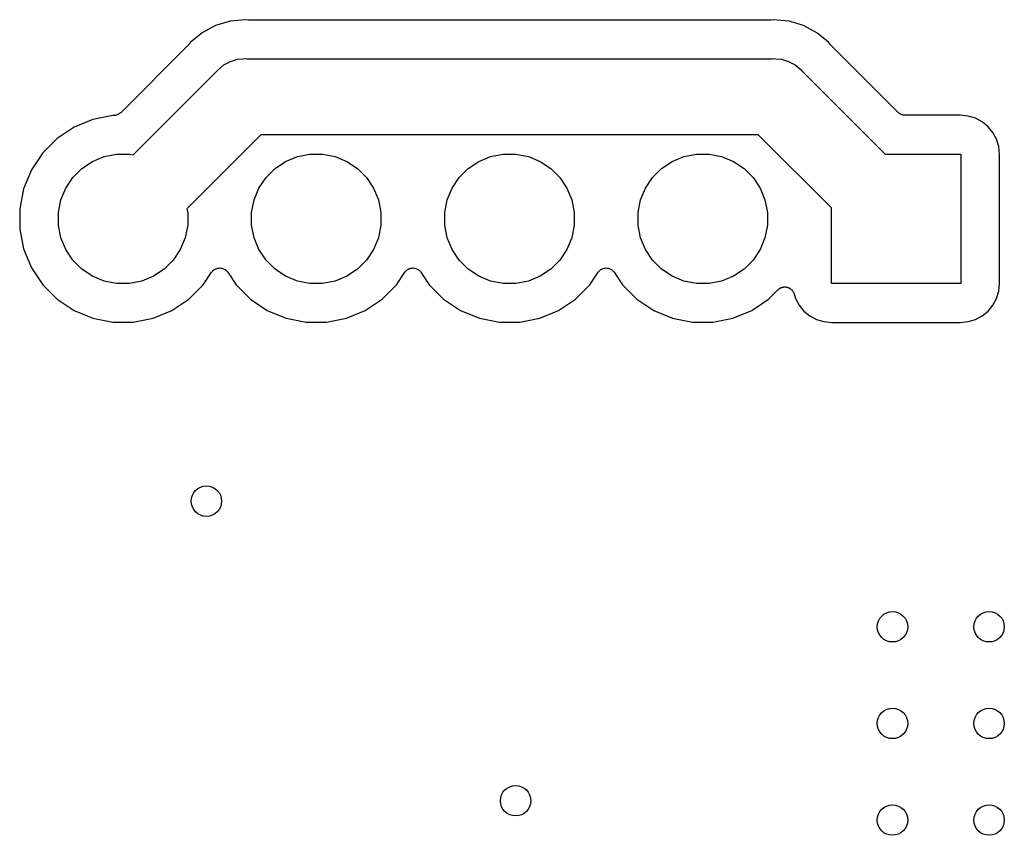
# Model space of a CAD drawing. Extents: x 0.02 to 3.88, y 0.02 to 3.88.
# Tile 12 of 21: x 1.15 to 1.66, y 2.99 to 3.41. Entities that reach past the tile are written whole.
import ezdxf

# ---------------------------------------------------------------- set-up
doc = ezdxf.new("R2010")
doc.units = 0
doc.header["$MEASUREMENT"] = 0
doc.layers.add('BLACK', color=7, linetype='CONTINUOUS')

msp = doc.modelspace()

# ---------------------------------------------------------------- linework, layer by layer
at = {"layer": 'BLACK', "linetype": 'CONTINUOUS'}
for p, q in [((1.265, 3.41405), (1.25722, 3.41328)), ((1.2667, 3.41388), (1.265, 3.41405)), ((1.26692, 3.41388), (1.2667, 3.41388)), ((1.26713, 3.41386), (1.26692, 3.41388)), ((1.26719, 3.41386), (1.26713, 3.41386)), ((1.53651, 3.41386), (1.26719, 3.41386)), ((1.53672, 3.41388), (1.53651, 3.41386)), ((1.53693, 3.41388), (1.53672, 3.41388)), ((1.537, 3.41388), (1.53693, 3.41388)), ((1.5387, 3.41405), (1.537, 3.41388)), ((1.54041, 3.41388), (1.5387, 3.41405)), ((1.54648, 3.41328), (1.54041, 3.41388)), ((1.54041, 3.41388), (1.54041, 3.41388)), ((1.24974, 3.41101), (1.24285, 3.40733)), ((1.25722, 3.41328), (1.24974, 3.41101)), ((1.55396, 3.41101), (1.54648, 3.41328)), ((1.56086, 3.40733), (1.55396, 3.41101)), ((1.23813, 3.40346), (1.2368, 3.40237)), ((1.24285, 3.40733), (1.23813, 3.40346)), ((1.23813, 3.40346), (1.23813, 3.40346)), ((1.5669, 3.40237), (1.56086, 3.40733)), ((1.23539, 3.40068), (1.20066, 3.36595)), ((1.23552, 3.40085), (1.23539, 3.40068)), ((1.23567, 3.40099), (1.23552, 3.40085)), ((1.23572, 3.40105), (1.23567, 3.40099)), ((1.2368, 3.40237), (1.23572, 3.40105)), ((1.56799, 3.40105), (1.5669, 3.40237)), ((1.56813, 3.4009), (1.56799, 3.40105)), ((1.56827, 3.40073), (1.56813, 3.4009)), ((1.56831, 3.40068), (1.56827, 3.40073)), ((1.60292, 3.36607), (1.56831, 3.40068)), ((1.25743, 3.39245), (1.26114, 3.39357)), ((1.26114, 3.39357), (1.26403, 3.39386)), ((1.26403, 3.39386), (1.265, 3.39395)), ((1.265, 3.39395), (1.26597, 3.39386)), ((1.26597, 3.39386), (1.53773, 3.39386)), ((1.53773, 3.39386), (1.5387, 3.39395)), ((1.5387, 3.39395), (1.53967, 3.39386)), ((1.53967, 3.39386), (1.54256, 3.39357)), ((1.54256, 3.39357), (1.54627, 3.39245)), ((1.2504, 3.38741), (1.25101, 3.38816)), ((1.25101, 3.38816), (1.25401, 3.39062)), ((1.25401, 3.39062), (1.25743, 3.39245)), ((1.54627, 3.39245), (1.54969, 3.39062)), ((1.54969, 3.39062), (1.55269, 3.38816)), ((1.55269, 3.38816), (1.5533, 3.38741)), ((1.20709, 3.3441), (1.2504, 3.38741)), ((1.5533, 3.38741), (1.59622, 3.34449)), ((1.19658, 3.36449), (1.18626, 3.36243)), ((1.19712, 3.36449), (1.19658, 3.36449)), ((1.19758, 3.36453), (1.19712, 3.36449)), ((1.19804, 3.36457), (1.19758, 3.36453)), ((1.19807, 3.36458), (1.19804, 3.36457)), ((1.19809, 3.36458), (1.19807, 3.36458)), ((1.19853, 3.36472), (1.19809, 3.36458)), ((1.19898, 3.36485), (1.19853, 3.36472)), ((1.199, 3.36486), (1.19898, 3.36485)), ((1.19903, 3.36487), (1.199, 3.36486)), ((1.19943, 3.36508), (1.19903, 3.36487)), ((1.19984, 3.36529), (1.19943, 3.36508)), ((1.19986, 3.36531), (1.19984, 3.36529)), ((1.19989, 3.36532), (1.19986, 3.36531)), ((1.20025, 3.36562), (1.19989, 3.36532)), ((1.20061, 3.3659), (1.20025, 3.36562)), ((1.20064, 3.36594), (1.20061, 3.3659)), ((1.20066, 3.36595), (1.20064, 3.36594)), ((1.20064, 3.36594), (1.20064, 3.36594)), ((1.20064, 3.36594), (1.20064, 3.36594)), ((1.60328, 3.36578), (1.60292, 3.36607)), ((1.60363, 3.36548), (1.60328, 3.36578)), ((1.60366, 3.36547), (1.60363, 3.36548)), ((1.60368, 3.36545), (1.60366, 3.36547)), ((1.60408, 3.36524), (1.60368, 3.36545)), ((1.60449, 3.36501), (1.60408, 3.36524)), ((1.60451, 3.36501), (1.60449, 3.36501)), ((1.60454, 3.36499), (1.60451, 3.36501)), ((1.60498, 3.36486), (1.60454, 3.36499)), ((1.60542, 3.36472), (1.60498, 3.36486)), ((1.60545, 3.36472), (1.60542, 3.36472)), ((1.60547, 3.36471), (1.60545, 3.36472)), ((1.60593, 3.36466), (1.60547, 3.36471)), ((1.60639, 3.36461), (1.60593, 3.36466)), ((1.60644, 3.36461), (1.60639, 3.36461)), ((1.60646, 3.36461), (1.60644, 3.36461)), ((1.60644, 3.36461), (1.60644, 3.36461)), ((1.60644, 3.36461), (1.60644, 3.36461)), ((1.63507, 3.36461), (1.60646, 3.36461)), ((1.63924, 3.3642), (1.63507, 3.36461)), ((1.64301, 3.36306), (1.63924, 3.3642)), ((1.64648, 3.3612), (1.64301, 3.36306)), ((1.17653, 3.3584), (1.16777, 3.35255)), ((1.18626, 3.36243), (1.17653, 3.3584)), ((1.64953, 3.3587), (1.64648, 3.3612)), ((1.65202, 3.35565), (1.64953, 3.3587)), ((1.16777, 3.35255), (1.16032, 3.34511)), ((1.27315, 3.35449), (1.23493, 3.31626)), ((1.53055, 3.35449), (1.27315, 3.35449)), ((1.56839, 3.31665), (1.53055, 3.35449)), ((1.65388, 3.35218), (1.65202, 3.35565)), ((1.65503, 3.34841), (1.65388, 3.35218)), ((1.65544, 3.34424), (1.65503, 3.34841)), ((1.16032, 3.34511), (1.15447, 3.33635)), ((1.186, 3.34068), (1.19209, 3.3432)), ((1.19209, 3.3432), (1.19855, 3.34449)), ((1.19855, 3.34449), (1.20515, 3.34449)), ((1.20515, 3.34449), (1.20709, 3.3441)), ((1.286, 3.34068), (1.29209, 3.3432)), ((1.29209, 3.3432), (1.29855, 3.34449)), ((1.29855, 3.34449), (1.30515, 3.34449)), ((1.30515, 3.34449), (1.31161, 3.3432)), ((1.31161, 3.3432), (1.3177, 3.34068)), ((1.386, 3.34068), (1.39209, 3.3432)), ((1.39209, 3.3432), (1.39855, 3.34449)), ((1.39855, 3.34449), (1.40515, 3.34449)), ((1.40515, 3.34449), (1.41161, 3.3432)), ((1.41161, 3.3432), (1.4177, 3.34068)), ((1.486, 3.34068), (1.49209, 3.3432)), ((1.49209, 3.3432), (1.49855, 3.34449)), ((1.49855, 3.34449), (1.50515, 3.34449)), ((1.50515, 3.34449), (1.51161, 3.3432)), ((1.51161, 3.3432), (1.5177, 3.34068)), ((1.59622, 3.34449), (1.63531, 3.34449)), ((1.63531, 3.34449), (1.63531, 3.27756)), ((1.65544, 3.2778), (1.65544, 3.34424)), ((1.18052, 3.33702), (1.186, 3.34068)), ((1.28052, 3.33702), (1.286, 3.34068)), ((1.3177, 3.34068), (1.32318, 3.33702)), ((1.38052, 3.33702), (1.386, 3.34068)), ((1.4177, 3.34068), (1.42318, 3.33702)), ((1.48052, 3.33702), (1.486, 3.34068)), ((1.5177, 3.34068), (1.52318, 3.33702)), ((1.15447, 3.33635), (1.15044, 3.32662)), ((1.17219, 3.32688), (1.17586, 3.33236)), ((1.17586, 3.33236), (1.18052, 3.33702)), ((1.27219, 3.32688), (1.27586, 3.33236)), ((1.27586, 3.33236), (1.28052, 3.33702)), ((1.32318, 3.33702), (1.32784, 3.33236)), ((1.32784, 3.33236), (1.33151, 3.32688)), ((1.37219, 3.32688), (1.37586, 3.33236)), ((1.37586, 3.33236), (1.38052, 3.33702)), ((1.42318, 3.33702), (1.42784, 3.33236)), ((1.42784, 3.33236), (1.43151, 3.32688)), ((1.47219, 3.32688), (1.47586, 3.33236)), ((1.47586, 3.33236), (1.48052, 3.33702)), ((1.52318, 3.33702), (1.52784, 3.33236)), ((1.52784, 3.33236), (1.53151, 3.32688)), ((1.15044, 3.32662), (1.14839, 3.31629)), ((1.16967, 3.32078), (1.17219, 3.32688)), ((1.26967, 3.32078), (1.27219, 3.32688)), ((1.33151, 3.32688), (1.33403, 3.32078)), ((1.36967, 3.32078), (1.37219, 3.32688)), ((1.43151, 3.32688), (1.43403, 3.32078)), ((1.46967, 3.32078), (1.47219, 3.32688)), ((1.53151, 3.32688), (1.53403, 3.32078)), ((1.16839, 3.31432), (1.16967, 3.32078)), ((1.26839, 3.31432), (1.26967, 3.32078)), ((1.33403, 3.32078), (1.33531, 3.31432)), ((1.36839, 3.31432), (1.36967, 3.32078)), ((1.43403, 3.32078), (1.43531, 3.31432)), ((1.46839, 3.31432), (1.46967, 3.32078)), ((1.53403, 3.32078), (1.53531, 3.31432)), ((1.14839, 3.31629), (1.14839, 3.30576)), ((1.16839, 3.30773), (1.16839, 3.31432)), ((1.23493, 3.31626), (1.23531, 3.31432)), ((1.23531, 3.31432), (1.23531, 3.30773)), ((1.26839, 3.30773), (1.26839, 3.31432)), ((1.33531, 3.31432), (1.33531, 3.30773)), ((1.36839, 3.30773), (1.36839, 3.31432)), ((1.43531, 3.31432), (1.43531, 3.30773)), ((1.46839, 3.30773), (1.46839, 3.31432)), ((1.53531, 3.31432), (1.53531, 3.30773)), ((1.56839, 3.27756), (1.56839, 3.31665)), ((1.16967, 3.30126), (1.16839, 3.30773)), ((1.23531, 3.30773), (1.23403, 3.30126)), ((1.26967, 3.30126), (1.26839, 3.30773)), ((1.33531, 3.30773), (1.33403, 3.30126)), ((1.36967, 3.30126), (1.36839, 3.30773)), ((1.43531, 3.30773), (1.43403, 3.30126)), ((1.46967, 3.30126), (1.46839, 3.30773)), ((1.53531, 3.30773), (1.53403, 3.30126)), ((1.14839, 3.30576), (1.15044, 3.29543)), ((1.17219, 3.29517), (1.16967, 3.30126)), ((1.23403, 3.30126), (1.23151, 3.29517)), ((1.27219, 3.29517), (1.26967, 3.30126)), ((1.33403, 3.30126), (1.33151, 3.29517)), ((1.37219, 3.29517), (1.36967, 3.30126)), ((1.43403, 3.30126), (1.43151, 3.29517)), ((1.47219, 3.29517), (1.46967, 3.30126)), ((1.53403, 3.30126), (1.53151, 3.29517)), ((1.15044, 3.29543), (1.15447, 3.2857)), ((1.17586, 3.28969), (1.17219, 3.29517)), ((1.23151, 3.29517), (1.22784, 3.28969)), ((1.27586, 3.28969), (1.27219, 3.29517)), ((1.33151, 3.29517), (1.32784, 3.28969)), ((1.37586, 3.28969), (1.37219, 3.29517)), ((1.43151, 3.29517), (1.42784, 3.28969)), ((1.47586, 3.28969), (1.47219, 3.29517)), ((1.53151, 3.29517), (1.52784, 3.28969)), ((1.18052, 3.28503), (1.17586, 3.28969)), ((1.22784, 3.28969), (1.22318, 3.28503)), ((1.28052, 3.28503), (1.27586, 3.28969)), ((1.32784, 3.28969), (1.32318, 3.28503)), ((1.38052, 3.28503), (1.37586, 3.28969)), ((1.42784, 3.28969), (1.42318, 3.28503)), ((1.48052, 3.28503), (1.47586, 3.28969)), ((1.52784, 3.28969), (1.52318, 3.28503)), ((1.15447, 3.2857), (1.16032, 3.27694)), ((1.186, 3.28137), (1.18052, 3.28503)), ((1.19209, 3.27885), (1.186, 3.28137)), ((1.2177, 3.28137), (1.21161, 3.27885)), ((1.22318, 3.28503), (1.2177, 3.28137)), ((1.24338, 3.27694), (1.24769, 3.2834)), ((1.24769, 3.2834), (1.24772, 3.28343)), ((1.24772, 3.28344), (1.24773, 3.28346)), ((1.24772, 3.28343), (1.24772, 3.28344)), ((1.24772, 3.28343), (1.24772, 3.28343)), ((1.24773, 3.28346), (1.24804, 3.28382)), ((1.24804, 3.28382), (1.24834, 3.28418)), ((1.24834, 3.28418), (1.24835, 3.28419)), ((1.24835, 3.28419), (1.24836, 3.2842)), ((1.24836, 3.2842), (1.24873, 3.2845)), ((1.24873, 3.2845), (1.2491, 3.2848)), ((1.2491, 3.2848), (1.24911, 3.2848)), ((1.24911, 3.2848), (1.24912, 3.28481)), ((1.24912, 3.28481), (1.24954, 3.28503)), ((1.24954, 3.28503), (1.24997, 3.28525)), ((1.24997, 3.28525), (1.24998, 3.28526)), ((1.24998, 3.28526), (1.24999, 3.28526)), ((1.24999, 3.28526), (1.25044, 3.28539)), ((1.25044, 3.28539), (1.2509, 3.28553)), ((1.2509, 3.28553), (1.25091, 3.28553)), ((1.25091, 3.28553), (1.25093, 3.28553)), ((1.25093, 3.28553), (1.2514, 3.28558)), ((1.2514, 3.28558), (1.25187, 3.28562)), ((1.25187, 3.28562), (1.25189, 3.28562)), ((1.25189, 3.28562), (1.2519, 3.28562)), ((1.2519, 3.28562), (1.25236, 3.28557)), ((1.25236, 3.28557), (1.25284, 3.28552)), ((1.25284, 3.28552), (1.25286, 3.28552)), ((1.25286, 3.28552), (1.25287, 3.28552)), ((1.25287, 3.28552), (1.25331, 3.28538)), ((1.25331, 3.28538), (1.25378, 3.28523)), ((1.25378, 3.28523), (1.25379, 3.28523)), ((1.25379, 3.28523), (1.2538, 3.28522)), ((1.2538, 3.28522), (1.25421, 3.285)), ((1.25421, 3.285), (1.25464, 3.28477)), ((1.25464, 3.28477), (1.25465, 3.28476)), ((1.25465, 3.28476), (1.25466, 3.28476)), ((1.25466, 3.28476), (1.25502, 3.28445)), ((1.25502, 3.28445), (1.25539, 3.28415)), ((1.25539, 3.28415), (1.2554, 3.28414)), ((1.2554, 3.28414), (1.25541, 3.28413)), ((1.25541, 3.28413), (1.2557, 3.28377)), ((1.2557, 3.28377), (1.25601, 3.2834)), ((1.25601, 3.2834), (1.26032, 3.27694)), ((1.286, 3.28137), (1.28052, 3.28503)), ((1.29209, 3.27885), (1.286, 3.28137)), ((1.3177, 3.28137), (1.31161, 3.27885)), ((1.32318, 3.28503), (1.3177, 3.28137)), ((1.34338, 3.27694), (1.34769, 3.2834)), ((1.34769, 3.2834), (1.34772, 3.28343)), ((1.34772, 3.28344), (1.34773, 3.28346)), ((1.34772, 3.28343), (1.34772, 3.28344)), ((1.34772, 3.28343), (1.34772, 3.28343)), ((1.34773, 3.28346), (1.34804, 3.28382)), ((1.34804, 3.28382), (1.34834, 3.28418)), ((1.34834, 3.28418), (1.34835, 3.28419)), ((1.34835, 3.28419), (1.34836, 3.2842)), ((1.34836, 3.2842), (1.34873, 3.2845)), ((1.34873, 3.2845), (1.3491, 3.2848)), ((1.3491, 3.2848), (1.34911, 3.2848)), ((1.34911, 3.2848), (1.34912, 3.28481)), ((1.34912, 3.28481), (1.34954, 3.28503)), ((1.34954, 3.28503), (1.34997, 3.28525)), ((1.34997, 3.28525), (1.34998, 3.28526)), ((1.34998, 3.28526), (1.34999, 3.28526)), ((1.34999, 3.28526), (1.35044, 3.28539)), ((1.35044, 3.28539), (1.3509, 3.28553)), ((1.3509, 3.28553), (1.35091, 3.28553)), ((1.35091, 3.28553), (1.35093, 3.28553)), ((1.35093, 3.28553), (1.3514, 3.28558)), ((1.3514, 3.28558), (1.35187, 3.28562)), ((1.35187, 3.28562), (1.35189, 3.28562)), ((1.35189, 3.28562), (1.3519, 3.28562)), ((1.3519, 3.28562), (1.35236, 3.28557)), ((1.35236, 3.28557), (1.35284, 3.28552)), ((1.35284, 3.28552), (1.35286, 3.28552)), ((1.35286, 3.28552), (1.35287, 3.28552)), ((1.35287, 3.28552), (1.35331, 3.28538)), ((1.35331, 3.28538), (1.35378, 3.28523)), ((1.35378, 3.28523), (1.35379, 3.28523)), ((1.35379, 3.28523), (1.3538, 3.28522)), ((1.3538, 3.28522), (1.35421, 3.285)), ((1.35421, 3.285), (1.35464, 3.28477)), ((1.35464, 3.28477), (1.35465, 3.28476)), ((1.35465, 3.28476), (1.35466, 3.28476)), ((1.35466, 3.28476), (1.35502, 3.28445)), ((1.35502, 3.28445), (1.35539, 3.28415)), ((1.35539, 3.28415), (1.3554, 3.28414)), ((1.3554, 3.28414), (1.35541, 3.28413)), ((1.35541, 3.28413), (1.3557, 3.28377)), ((1.3557, 3.28377), (1.35601, 3.2834)), ((1.35601, 3.2834), (1.36032, 3.27694)), ((1.386, 3.28137), (1.38052, 3.28503)), ((1.39209, 3.27885), (1.386, 3.28137)), ((1.4177, 3.28137), (1.41161, 3.27885)), ((1.42318, 3.28503), (1.4177, 3.28137)), ((1.44338, 3.27694), (1.44769, 3.2834)), ((1.44769, 3.2834), (1.44772, 3.28343)), ((1.44772, 3.28344), (1.44773, 3.28346)), ((1.44772, 3.28343), (1.44772, 3.28344)), ((1.44772, 3.28343), (1.44772, 3.28343)), ((1.44773, 3.28346), (1.44804, 3.28382)), ((1.44804, 3.28382), (1.44834, 3.28418)), ((1.44834, 3.28418), (1.44835, 3.28419)), ((1.44835, 3.28419), (1.44836, 3.2842)), ((1.44836, 3.2842), (1.44873, 3.2845)), ((1.44873, 3.2845), (1.4491, 3.2848)), ((1.4491, 3.2848), (1.44911, 3.2848)), ((1.44911, 3.2848), (1.44912, 3.28481)), ((1.44912, 3.28481), (1.44954, 3.28503)), ((1.44954, 3.28503), (1.44997, 3.28525)), ((1.44997, 3.28525), (1.44998, 3.28526)), ((1.44998, 3.28526), (1.44999, 3.28526)), ((1.44999, 3.28526), (1.45044, 3.28539)), ((1.45044, 3.28539), (1.4509, 3.28553)), ((1.4509, 3.28553), (1.45091, 3.28553)), ((1.45091, 3.28553), (1.45093, 3.28553)), ((1.45093, 3.28553), (1.4514, 3.28558)), ((1.4514, 3.28558), (1.45187, 3.28562)), ((1.45187, 3.28562), (1.45189, 3.28562)), ((1.45189, 3.28562), (1.4519, 3.28562)), ((1.4519, 3.28562), (1.45236, 3.28557)), ((1.45236, 3.28557), (1.45284, 3.28552)), ((1.45284, 3.28552), (1.45286, 3.28552)), ((1.45286, 3.28552), (1.45287, 3.28552)), ((1.45287, 3.28552), (1.45331, 3.28538)), ((1.45331, 3.28538), (1.45378, 3.28523)), ((1.45378, 3.28523), (1.45379, 3.28523)), ((1.45379, 3.28523), (1.4538, 3.28522)), ((1.4538, 3.28522), (1.45421, 3.285)), ((1.45421, 3.285), (1.45464, 3.28477)), ((1.45464, 3.28477), (1.45465, 3.28476)), ((1.45465, 3.28476), (1.45466, 3.28476)), ((1.45466, 3.28476), (1.45502, 3.28445)), ((1.45502, 3.28445), (1.45539, 3.28415)), ((1.45539, 3.28415), (1.4554, 3.28414)), ((1.4554, 3.28414), (1.45541, 3.28413)), ((1.45541, 3.28413), (1.4557, 3.28377)), ((1.4557, 3.28377), (1.45601, 3.2834)), ((1.45601, 3.2834), (1.46032, 3.27694)), ((1.486, 3.28137), (1.48052, 3.28503)), ((1.49209, 3.27885), (1.486, 3.28137)), ((1.5177, 3.28137), (1.51161, 3.27885)), ((1.52318, 3.28503), (1.5177, 3.28137)), ((1.16032, 3.27694), (1.16777, 3.2695)), ((1.19855, 3.27756), (1.19209, 3.27885)), ((1.20515, 3.27756), (1.19855, 3.27756)), ((1.21161, 3.27885), (1.20515, 3.27756)), ((1.23593, 3.26949), (1.24338, 3.27694)), ((1.26032, 3.27694), (1.26777, 3.2695)), ((1.29855, 3.27756), (1.29209, 3.27885)), ((1.30515, 3.27756), (1.29855, 3.27756)), ((1.31161, 3.27885), (1.30515, 3.27756)), ((1.33593, 3.26949), (1.34338, 3.27694)), ((1.36032, 3.27694), (1.36777, 3.2695)), ((1.39855, 3.27756), (1.39209, 3.27885)), ((1.40515, 3.27756), (1.39855, 3.27756)), ((1.41161, 3.27885), (1.40515, 3.27756)), ((1.43593, 3.26949), (1.44338, 3.27694)), ((1.46032, 3.27694), (1.46777, 3.2695)), ((1.49855, 3.27756), (1.49209, 3.27885)), ((1.50515, 3.27756), (1.49855, 3.27756)), ((1.51161, 3.27885), (1.50515, 3.27756)), ((1.63531, 3.27756), (1.56839, 3.27756)), ((1.65503, 3.27364), (1.65544, 3.2778)), ((1.53593, 3.26949), (1.54077, 3.27434)), ((1.54077, 3.27434), (1.54082, 3.27439)), ((1.54082, 3.27439), (1.54101, 3.27453)), ((1.54101, 3.27453), (1.54117, 3.27469)), ((1.54117, 3.27469), (1.54139, 3.27484)), ((1.54139, 3.27484), (1.54159, 3.275)), ((1.54159, 3.275), (1.54179, 3.2751)), ((1.54179, 3.2751), (1.54199, 3.27523)), ((1.54199, 3.27523), (1.54223, 3.27533)), ((1.54223, 3.27533), (1.54245, 3.27544)), ((1.54245, 3.27544), (1.54268, 3.27551)), ((1.54268, 3.27551), (1.54289, 3.2756)), ((1.54289, 3.2756), (1.54314, 3.27565)), ((1.54314, 3.27565), (1.54339, 3.27572)), ((1.54339, 3.27572), (1.54362, 3.27574)), ((1.54362, 3.27574), (1.54385, 3.27578)), ((1.54385, 3.27578), (1.54411, 3.27578)), ((1.54411, 3.27578), (1.54436, 3.2758)), ((1.54436, 3.2758), (1.54459, 3.27578)), ((1.54459, 3.27578), (1.54483, 3.27578)), ((1.54483, 3.27578), (1.54508, 3.27572)), ((1.54508, 3.27572), (1.54533, 3.2757)), ((1.54533, 3.2757), (1.54555, 3.27563)), ((1.54555, 3.27563), (1.54578, 3.27558)), ((1.54578, 3.27558), (1.54602, 3.27548)), ((1.54602, 3.27548), (1.54626, 3.2754)), ((1.54626, 3.2754), (1.54647, 3.27529)), ((1.54647, 3.27529), (1.54668, 3.2752)), ((1.54668, 3.2752), (1.5469, 3.27506)), ((1.5469, 3.27506), (1.54712, 3.27494)), ((1.54712, 3.27494), (1.5473, 3.27479)), ((1.5473, 3.27479), (1.54749, 3.27466)), ((1.54749, 3.27466), (1.54767, 3.27448)), ((1.54767, 3.27448), (1.54787, 3.27431)), ((1.54787, 3.27431), (1.54802, 3.27413)), ((1.54802, 3.27413), (1.54818, 3.27397)), ((1.54818, 3.27397), (1.54832, 3.27375)), ((1.54832, 3.27375), (1.54848, 3.27355)), ((1.54848, 3.27355), (1.54859, 3.27335)), ((1.54859, 3.27335), (1.54872, 3.27316)), ((1.54872, 3.27316), (1.54882, 3.27292)), ((1.54882, 3.27292), (1.54894, 3.27269)), ((1.54894, 3.27269), (1.54901, 3.27247)), ((1.54901, 3.27247), (1.5491, 3.27225)), ((1.5491, 3.27225), (1.54982, 3.26987)), ((1.65388, 3.26987), (1.65503, 3.27364)), ((1.16777, 3.2695), (1.17653, 3.26364)), ((1.22718, 3.26364), (1.23593, 3.26949)), ((1.26777, 3.2695), (1.27653, 3.26364)), ((1.32718, 3.26364), (1.33593, 3.26949)), ((1.36777, 3.2695), (1.37653, 3.26364)), ((1.42718, 3.26364), (1.43593, 3.26949)), ((1.46777, 3.2695), (1.47653, 3.26364)), ((1.52718, 3.26364), (1.53593, 3.26949)), ((1.54982, 3.26987), (1.55168, 3.26639)), ((1.55168, 3.26639), (1.55418, 3.26335)), ((1.64953, 3.26335), (1.65202, 3.26639)), ((1.65202, 3.26639), (1.65388, 3.26987)), ((1.17653, 3.26364), (1.18626, 3.25961)), ((1.21745, 3.25961), (1.22718, 3.26364)), ((1.27653, 3.26364), (1.28626, 3.25961)), ((1.31745, 3.25961), (1.32718, 3.26364)), ((1.37653, 3.26364), (1.38626, 3.25961)), ((1.41745, 3.25961), (1.42718, 3.26364)), ((1.47653, 3.26364), (1.48626, 3.25961)), ((1.51745, 3.25961), (1.52718, 3.26364)), ((1.55418, 3.26335), (1.55722, 3.26085)), ((1.55722, 3.26085), (1.5607, 3.25899)), ((1.64301, 3.25899), (1.64648, 3.26085)), ((1.64648, 3.26085), (1.64953, 3.26335)), ((1.18626, 3.25961), (1.19658, 3.25756)), ((1.19658, 3.25756), (1.20712, 3.25756)), ((1.20712, 3.25756), (1.21745, 3.25961)), ((1.28626, 3.25961), (1.29658, 3.25756)), ((1.29658, 3.25756), (1.30712, 3.25756)), ((1.30712, 3.25756), (1.31745, 3.25961)), ((1.38626, 3.25961), (1.39658, 3.25756)), ((1.39658, 3.25756), (1.40712, 3.25756)), ((1.40712, 3.25756), (1.41745, 3.25961)), ((1.48626, 3.25961), (1.49658, 3.25756)), ((1.49658, 3.25756), (1.50712, 3.25756)), ((1.50712, 3.25756), (1.51745, 3.25961)), ((1.5607, 3.25899), (1.56446, 3.25785)), ((1.56446, 3.25785), (1.56863, 3.25744)), ((1.56863, 3.25744), (1.63507, 3.25744)), ((1.63507, 3.25744), (1.63924, 3.25785)), ((1.63924, 3.25785), (1.64301, 3.25899))]:
    msp.add_line(p, q, dxfattribs=at)
at = {"layer": 'BLACK'}
for centre in [(1.245, 3.165), (1.6, 3.1), (1.65, 3.1), (1.6, 3.05), (1.65, 3.05), (1.405, 3.01), (1.6, 3), (1.65, 3)]:
    msp.add_circle(centre, 0.007874, dxfattribs=at)

doc.saveas('drawing.dxf')
